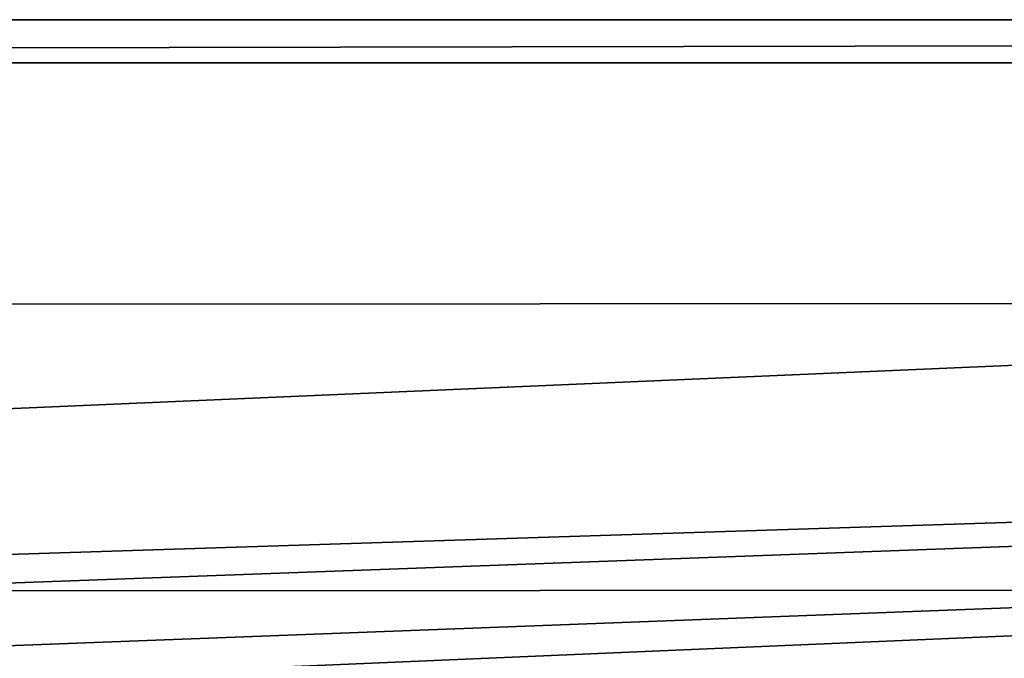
# Model space of a CAD drawing. Header units: metres. Extents: x -1651 to 0, y -1070 to 0.
# Tile 51 of 113: x -1076 to -1007, y -45 to 0. Entities that reach past the tile are written whole.
import ezdxf

# ---------------------------------------------------------------- set-up
doc = ezdxf.new("R2010")
doc.units = ezdxf.units.M

msp = doc.modelspace()

# ---------------------------------------------------------------- linework, layer by layer
at = {"layer": 'None'}
for points in [[(-1650, 0), (-1208.617432, -44.136024), (0, 0)], [(0, 0), (0, 0, -45), (-1650, 0)], [(0, 0, -45), (-1650, 0, -45), (-1650, 0)], [(-1650, 0, -45), (0, 0, -45), (-1647.142822, -3, -45)], [(0, 0, -45), (-3, -3, -45), (-1647.142822, -3, -45)], [(-1208.617432, -44.136024), (-1134.583252, -48.452602), (0, 0)], [(0, 0), (-1134.583252, -48.452602), (-423.802948, -47.347477)], [(-3, -3, -3), (-1208.450439, -41.532547, -3), (-1647.142822, -3, -3)], [(-1647.142822, -3, -3), (-1647.142822, -3, -45), (-3, -3, -3)], [(-1647.142822, -3, -45), (-3, -3, -45), (-3, -3, -3)], [(-1134.234009, -45.864342, -3), (-1208.450439, -41.532547, -3), (-3, -3, -3)], [(-422.772034, -44.999176, -3), (-1134.234009, -45.864342, -3), (-3, -3, -3)]]:
    msp.add_3dface(points, dxfattribs=at)
at = {"layer": 'None01'}
for points in [[(-1373.256226, -19.955652, -410), (-1373.248901, -39.95565, -410), (-906.313965, -19.783819, -410)], [(-906.313965, -19.783819, -410), (-906.313965, -19.783819, -430), (-1373.256226, -19.955652, -410)], [(-906.313965, -19.783819, -430), (-1373.256226, -19.955652, -430), (-1373.256226, -19.955652, -410)], [(-906.313965, -19.783819, -430), (-1373.248901, -39.95565, -430), (-1373.256226, -19.955652, -430)], [(-1373.248901, -39.95565, -410), (-906.306641, -39.783817, -410), (-906.313965, -19.783819, -410)], [(-906.306641, -39.783817, -430), (-1373.248901, -39.95565, -430), (-906.313965, -19.783819, -430)], [(-1373.248901, -39.95565, -410), (-1373.248901, -39.95565, -430), (-906.306641, -39.783817, -410)], [(-1373.248901, -39.95565, -430), (-906.306641, -39.783817, -430), (-906.306641, -39.783817, -410)]]:
    msp.add_3dface(points, dxfattribs=at)

doc.saveas('drawing.dxf')
